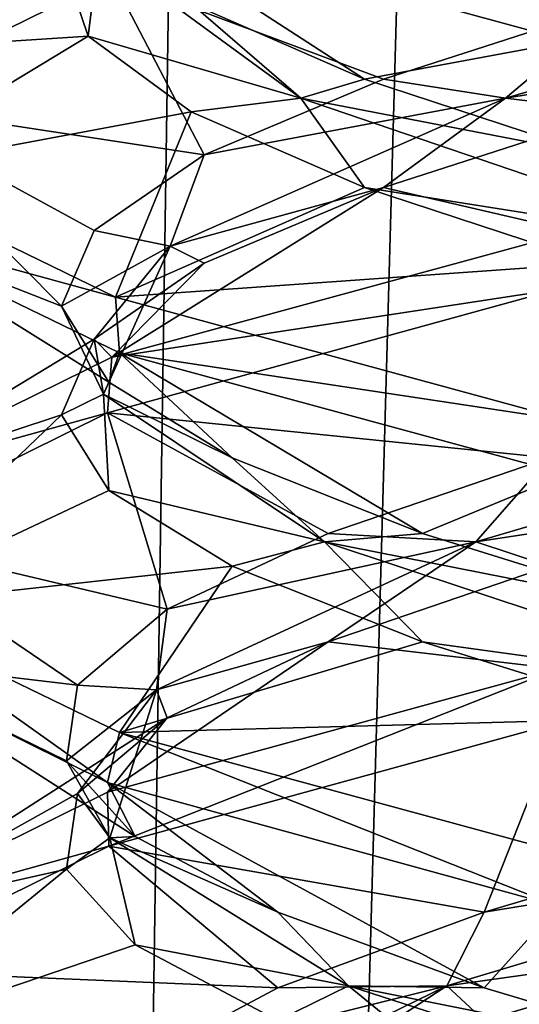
# Model space of a CAD drawing. Header units: millimetres. Extents: x -36.5 to 36.5, y -8.8 to 41.6.
# Tile 150 of 256: x -1.3 to -0.7, y 14.7 to 15.8. Entities that reach past the tile are written whole.
import ezdxf

# ---------------------------------------------------------------- set-up
doc = ezdxf.new("R2010")
doc.units = ezdxf.units.MM
doc.header["$LTSCALE"] = 65.185185
for name, color, linetype in [('166', 7, 'CONTINUOUS'), ('17', 7, 'CONTINUOUS'), ('178', 7, 'CONTINUOUS'), ('179', 7, 'CONTINUOUS'), ('18', 7, 'CONTINUOUS'), ('180', 7, 'CONTINUOUS'), ('19', 7, 'CONTINUOUS'), ('190', 7, 'CONTINUOUS'), ('191', 7, 'CONTINUOUS'), ('192', 7, 'CONTINUOUS'), ('202', 7, 'CONTINUOUS'), ('203', 7, 'CONTINUOUS'), ('204', 7, 'CONTINUOUS'), ('223', 7, 'CONTINUOUS'), ('224', 7, 'CONTINUOUS'), ('225', 7, 'CONTINUOUS'), ('29', 7, 'CONTINUOUS'), ('30', 7, 'CONTINUOUS'), ('31', 7, 'CONTINUOUS'), ('41', 7, 'CONTINUOUS'), ('42', 7, 'CONTINUOUS'), ('43', 7, 'CONTINUOUS'), ('5', 7, 'CONTINUOUS'), ('548', 7, 'CONTINUOUS'), ('553', 7, 'CONTINUOUS'), ('62', 7, 'CONTINUOUS'), ('63', 7, 'CONTINUOUS'), ('64', 7, 'CONTINUOUS')]:
    doc.layers.add(name, color=color, linetype=linetype)

msp = doc.modelspace()

# ---------------------------------------------------------------- linework, layer by layer
at = {"layer": '166', "color": 7, "linetype": 'Continuous'}
for points in [[(-0.644, 15.7788, -12.3547), (-1.1672, 15.9213, -11.9421), (-0.6625, 15.8456, -12.3458), (-0.644, 15.7788, -12.3547)], [(-1.4665, 15.7674, -10.685), (-1.4627, 15.7086, -10.6676), (-1.1813, 15.9114, -10.0756), (-1.4665, 15.7674, -10.685)], [(-1.4627, 15.7086, -10.6676), (-1.1713, 15.8523, -10.063), (-1.1813, 15.9114, -10.0756), (-1.4627, 15.7086, -10.6676)], [(-1.1669, 15.4837, -11.9425), (-1.4602, 15.5641, -11.3431), (-1.4598, 15.6262, -11.3448), (-1.1669, 15.4837, -11.9425)], [(-1.1625, 15.4197, -11.948), (-1.4602, 15.5641, -11.3431), (-1.1669, 15.4837, -11.9425), (-1.1625, 15.4197, -11.948)], [(-1.1713, 15.4148, -10.0629), (-0.6577, 15.493, -9.6519), (-0.6399, 15.5597, -9.6433), (-1.1713, 15.4148, -10.0629)], [(-1.1762, 15.3506, -10.0691), (-0.6577, 15.493, -9.6519), (-1.1713, 15.4148, -10.0629), (-1.1762, 15.3506, -10.0691)], [(-0.6438, 15.3412, -12.3548), (-1.1625, 15.4197, -11.948), (-1.1669, 15.4837, -11.9425), (-0.6438, 15.3412, -12.3548)], [(-1.4627, 15.2711, -10.6676), (-1.1762, 15.3506, -10.0691), (-1.1713, 15.4148, -10.0629), (-1.4627, 15.2711, -10.6676)], [(-0.648, 15.2797, -12.3528), (-1.1625, 15.4197, -11.948), (-0.6438, 15.3412, -12.3548), (-0.648, 15.2797, -12.3528)], [(-1.4629, 15.2084, -10.6685), (-1.1762, 15.3506, -10.0691), (-1.4627, 15.2711, -10.6676), (-1.4629, 15.2084, -10.6685)], [(-1.1763, 14.9244, -11.9308), (-1.4628, 15.0664, -11.3321), (-1.4602, 15.1265, -11.3431), (-1.1763, 14.9244, -11.9308)], [(-1.1625, 14.9822, -11.948), (-1.1763, 14.9244, -11.9308), (-1.4602, 15.1265, -11.3431), (-1.1625, 14.9822, -11.948)], [(-0.6577, 15.0555, -9.6519), (-1.1762, 14.9131, -10.0691), (-1.1745, 14.8512, -10.0669), (-0.6577, 15.0555, -9.6519)], [(-0.6558, 14.9935, -9.651), (-0.6577, 15.0555, -9.6519), (-1.1745, 14.8512, -10.0669), (-0.6558, 14.9935, -9.651)], [(-0.6576, 14.782, -12.3482), (-1.1763, 14.9244, -11.9308), (-1.1625, 14.9822, -11.948), (-0.6576, 14.782, -12.3482)], [(-0.648, 14.8422, -12.3528), (-0.6576, 14.782, -12.3482), (-1.1625, 14.9822, -11.948), (-0.648, 14.8422, -12.3528)], [(-1.1762, 14.9131, -10.0691), (-1.4629, 14.7709, -10.6685), (-1.1745, 14.8512, -10.0669), (-1.1762, 14.9131, -10.0691)], [(-1.1745, 14.8512, -10.0669), (-1.4629, 14.7709, -10.6685), (-1.4634, 14.708, -10.6706), (-1.1745, 14.8512, -10.0669)]]:
    msp.add_3dface(points, dxfattribs=at)
at = {"layer": '17', "color": 7, "linetype": 'Continuous'}
for points in [[(-0.9218, 15.0864, 11.8135), (-0.6577, 15.0555, 12.3481), (-0.667, 15.1737, 12.0327), (-0.9218, 15.0864, 11.8135)], [(-1.1762, 14.9131, 11.9309), (-0.6577, 15.0555, 12.3481), (-0.9218, 15.0864, 11.8135), (-1.1762, 14.9131, 11.9309)], [(-1.1076, 14.9991, 11.5334), (-1.1762, 14.9131, 11.9309), (-0.9218, 15.0864, 11.8135), (-1.1076, 14.9991, 11.5334)], [(-1.4629, 14.7709, 11.3315), (-1.1762, 14.9131, 11.9309), (-1.1076, 14.9991, 11.5334), (-1.4629, 14.7709, 11.3315)], [(-1.2107, 14.9118, 11.2135), (-1.4629, 14.7709, 11.3315), (-1.1076, 14.9991, 11.5334), (-1.2107, 14.9118, 11.2135)], [(-1.2233, 14.8245, 10.8776), (-1.4629, 14.7709, 11.3315), (-1.2107, 14.9118, 11.2135), (-1.2233, 14.8245, 10.8776)], [(-1.4628, 14.6289, 10.6679), (-1.4629, 14.7709, 11.3315), (-1.2233, 14.8245, 10.8776), (-1.4628, 14.6289, 10.6679)], [(-1.1444, 14.7372, 10.5509), (-1.4628, 14.6289, 10.6679), (-1.2233, 14.8245, 10.8776), (-1.1444, 14.7372, 10.5509)], [(-0.98, 14.6499, 10.2577), (-1.4628, 14.6289, 10.6679), (-1.1444, 14.7372, 10.5509), (-0.98, 14.6499, 10.2577)]]:
    msp.add_3dface(points, dxfattribs=at)
at = {"layer": '178', "color": 7, "linetype": 'Continuous'}
for points in [[(-0.9218, 15.0864, -10.1865), (-0.6577, 15.0555, -9.6519), (-0.667, 15.1737, -9.9673), (-0.9218, 15.0864, -10.1865)], [(-1.1762, 14.9131, -10.0691), (-0.6577, 15.0555, -9.6519), (-0.9218, 15.0864, -10.1865), (-1.1762, 14.9131, -10.0691)], [(-1.1076, 14.9991, -10.4666), (-1.1762, 14.9131, -10.0691), (-0.9218, 15.0864, -10.1865), (-1.1076, 14.9991, -10.4666)], [(-1.4629, 14.7709, -10.6685), (-1.1762, 14.9131, -10.0691), (-1.1076, 14.9991, -10.4666), (-1.4629, 14.7709, -10.6685)], [(-1.2107, 14.9118, -10.7865), (-1.4629, 14.7709, -10.6685), (-1.1076, 14.9991, -10.4666), (-1.2107, 14.9118, -10.7865)], [(-1.2233, 14.8245, -11.1224), (-1.4629, 14.7709, -10.6685), (-1.2107, 14.9118, -10.7865), (-1.2233, 14.8245, -11.1224)], [(-1.4628, 14.6289, -11.3321), (-1.4629, 14.7709, -10.6685), (-1.2233, 14.8245, -11.1224), (-1.4628, 14.6289, -11.3321)], [(-1.1444, 14.7372, -11.4491), (-1.4628, 14.6289, -11.3321), (-1.2233, 14.8245, -11.1224), (-1.1444, 14.7372, -11.4491)], [(-0.98, 14.6499, -11.7423), (-1.4628, 14.6289, -11.3321), (-1.1444, 14.7372, -11.4491), (-0.98, 14.6499, -11.7423)]]:
    msp.add_3dface(points, dxfattribs=at)
at = {"layer": '179', "color": 7, "linetype": 'Continuous'}
for points in [[(-0.7521, 15.2017, -10.0736), (-0.3624, 15.261, -9.8253), (-0.1737, 15.3722, -9.8194), (-0.7521, 15.2017, -10.0736)], [(-0.7521, 15.2017, -10.0736), (-0.1737, 15.3722, -9.8194), (-0.667, 15.2987, -9.9673), (-0.7521, 15.2017, -10.0736)], [(-0.9218, 15.2114, -10.1865), (-0.7521, 15.2017, -10.0736), (-0.667, 15.2987, -9.9673), (-0.9218, 15.2114, -10.1865)], [(-0.667, 15.1737, -9.9673), (-0.3624, 15.261, -9.8253), (-0.7521, 15.2017, -10.0736), (-0.667, 15.1737, -9.9673)], [(-1.1076, 15.1241, -10.4666), (-0.7521, 15.2017, -10.0736), (-0.9218, 15.2114, -10.1865), (-1.1076, 15.1241, -10.4666)], [(-1.1197, 15.0312, -10.5873), (-0.9218, 15.0864, -10.1865), (-0.7521, 15.2017, -10.0736), (-1.1197, 15.0312, -10.5873)], [(-1.1197, 15.0312, -10.5873), (-0.7521, 15.2017, -10.0736), (-1.1076, 15.1241, -10.4666), (-1.1197, 15.0312, -10.5873)], [(-0.9218, 15.0864, -10.1865), (-0.667, 15.1737, -9.9673), (-0.7521, 15.2017, -10.0736), (-0.9218, 15.0864, -10.1865)], [(-1.2107, 15.0368, -10.7865), (-1.1197, 15.0312, -10.5873), (-1.1076, 15.1241, -10.4666), (-1.2107, 15.0368, -10.7865)], [(-1.1076, 14.9991, -10.4666), (-0.9218, 15.0864, -10.1865), (-1.1197, 15.0312, -10.5873), (-1.1076, 14.9991, -10.4666)], [(-1.2233, 14.9495, -11.1224), (-1.1197, 15.0312, -10.5873), (-1.2107, 15.0368, -10.7865), (-1.2233, 14.9495, -11.1224)], [(-1.1734, 14.8606, -11.2167), (-1.1197, 15.0312, -10.5873), (-1.2233, 14.9495, -11.1224), (-1.1734, 14.8606, -11.2167)], [(-1.2107, 14.9118, -10.7865), (-1.1076, 14.9991, -10.4666), (-1.1197, 15.0312, -10.5873), (-1.2107, 14.9118, -10.7865)], [(-1.1734, 14.8606, -11.2167), (-1.2107, 14.9118, -10.7865), (-1.1197, 15.0312, -10.5873), (-1.1734, 14.8606, -11.2167)], [(-1.1444, 14.8622, -11.4491), (-1.1734, 14.8606, -11.2167), (-1.2233, 14.9495, -11.1224), (-1.1444, 14.8622, -11.4491)], [(-1.2233, 14.8245, -11.1224), (-1.2107, 14.9118, -10.7865), (-1.1734, 14.8606, -11.2167), (-1.2233, 14.8245, -11.1224)], [(-1.1444, 14.7372, -11.4491), (-1.2233, 14.8245, -11.1224), (-1.1734, 14.8606, -11.2167), (-1.1444, 14.7372, -11.4491)], [(-0.98, 14.7749, -11.7423), (-1.1734, 14.8606, -11.2167), (-1.1444, 14.8622, -11.4491), (-0.98, 14.7749, -11.7423)], [(-0.8984, 14.6901, -11.7854), (-1.1444, 14.7372, -11.4491), (-1.1734, 14.8606, -11.2167), (-0.8984, 14.6901, -11.7854)], [(-0.8984, 14.6901, -11.7854), (-1.1734, 14.8606, -11.2167), (-0.98, 14.7749, -11.7423), (-0.8984, 14.6901, -11.7854)], [(-0.7423, 14.6876, -11.98), (-0.8984, 14.6901, -11.7854), (-0.98, 14.7749, -11.7423), (-0.7423, 14.6876, -11.98)], [(-0.98, 14.6499, -11.7423), (-1.1444, 14.7372, -11.4491), (-0.8984, 14.6901, -11.7854), (-0.98, 14.6499, -11.7423)], [(-0.7423, 14.5626, -11.98), (-0.98, 14.6499, -11.7423), (-0.8984, 14.6901, -11.7854), (-0.7423, 14.5626, -11.98)], [(-0.3715, 14.5195, -12.134), (-0.7423, 14.5626, -11.98), (-0.8984, 14.6901, -11.7854), (-0.3715, 14.5195, -12.134)], [(-0.3715, 14.5195, -12.134), (-0.8984, 14.6901, -11.7854), (-0.4491, 14.6003, -12.1444), (-0.3715, 14.5195, -12.134)], [(-0.4491, 14.6003, -12.1444), (-0.8984, 14.6901, -11.7854), (-0.7423, 14.6876, -11.98), (-0.4491, 14.6003, -12.1444)]]:
    msp.add_3dface(points, dxfattribs=at)
at = {"layer": '18', "color": 7, "linetype": 'Continuous'}
for points in [[(-0.7521, 15.2017, 11.9264), (-0.3624, 15.261, 12.1747), (-0.1737, 15.3722, 12.1806), (-0.7521, 15.2017, 11.9264)], [(-0.7521, 15.2017, 11.9264), (-0.1737, 15.3722, 12.1806), (-0.667, 15.2987, 12.0327), (-0.7521, 15.2017, 11.9264)], [(-0.9218, 15.2114, 11.8135), (-0.7521, 15.2017, 11.9264), (-0.667, 15.2987, 12.0327), (-0.9218, 15.2114, 11.8135)], [(-0.667, 15.1737, 12.0327), (-0.3624, 15.261, 12.1747), (-0.7521, 15.2017, 11.9264), (-0.667, 15.1737, 12.0327)], [(-1.1076, 15.1241, 11.5334), (-0.7521, 15.2017, 11.9264), (-0.9218, 15.2114, 11.8135), (-1.1076, 15.1241, 11.5334)], [(-1.1197, 15.0312, 11.4127), (-0.9218, 15.0864, 11.8135), (-0.7521, 15.2017, 11.9264), (-1.1197, 15.0312, 11.4127)], [(-1.1197, 15.0312, 11.4127), (-0.7521, 15.2017, 11.9264), (-1.1076, 15.1241, 11.5334), (-1.1197, 15.0312, 11.4127)], [(-0.9218, 15.0864, 11.8135), (-0.667, 15.1737, 12.0327), (-0.7521, 15.2017, 11.9264), (-0.9218, 15.0864, 11.8135)], [(-1.2107, 15.0368, 11.2135), (-1.1197, 15.0312, 11.4127), (-1.1076, 15.1241, 11.5334), (-1.2107, 15.0368, 11.2135)], [(-1.1076, 14.9991, 11.5334), (-0.9218, 15.0864, 11.8135), (-1.1197, 15.0312, 11.4127), (-1.1076, 14.9991, 11.5334)], [(-1.2233, 14.9495, 10.8776), (-1.1197, 15.0312, 11.4127), (-1.2107, 15.0368, 11.2135), (-1.2233, 14.9495, 10.8776)], [(-1.1734, 14.8606, 10.7833), (-1.1197, 15.0312, 11.4127), (-1.2233, 14.9495, 10.8776), (-1.1734, 14.8606, 10.7833)], [(-1.2107, 14.9118, 11.2135), (-1.1076, 14.9991, 11.5334), (-1.1197, 15.0312, 11.4127), (-1.2107, 14.9118, 11.2135)], [(-1.1734, 14.8606, 10.7833), (-1.2107, 14.9118, 11.2135), (-1.1197, 15.0312, 11.4127), (-1.1734, 14.8606, 10.7833)], [(-1.1444, 14.8622, 10.5509), (-1.1734, 14.8606, 10.7833), (-1.2233, 14.9495, 10.8776), (-1.1444, 14.8622, 10.5509)], [(-1.2233, 14.8245, 10.8776), (-1.2107, 14.9118, 11.2135), (-1.1734, 14.8606, 10.7833), (-1.2233, 14.8245, 10.8776)], [(-1.1444, 14.7372, 10.5509), (-1.2233, 14.8245, 10.8776), (-1.1734, 14.8606, 10.7833), (-1.1444, 14.7372, 10.5509)], [(-0.98, 14.7749, 10.2577), (-1.1734, 14.8606, 10.7833), (-1.1444, 14.8622, 10.5509), (-0.98, 14.7749, 10.2577)], [(-0.8984, 14.6901, 10.2146), (-1.1444, 14.7372, 10.5509), (-1.1734, 14.8606, 10.7833), (-0.8984, 14.6901, 10.2146)], [(-0.8984, 14.6901, 10.2146), (-1.1734, 14.8606, 10.7833), (-0.98, 14.7749, 10.2577), (-0.8984, 14.6901, 10.2146)], [(-0.7423, 14.6876, 10.02), (-0.8984, 14.6901, 10.2146), (-0.98, 14.7749, 10.2577), (-0.7423, 14.6876, 10.02)], [(-0.98, 14.6499, 10.2577), (-1.1444, 14.7372, 10.5509), (-0.8984, 14.6901, 10.2146), (-0.98, 14.6499, 10.2577)], [(-0.7423, 14.5626, 10.02), (-0.98, 14.6499, 10.2577), (-0.8984, 14.6901, 10.2146), (-0.7423, 14.5626, 10.02)], [(-0.3715, 14.5195, 9.866), (-0.7423, 14.5626, 10.02), (-0.8984, 14.6901, 10.2146), (-0.3715, 14.5195, 9.866)], [(-0.3715, 14.5195, 9.866), (-0.8984, 14.6901, 10.2146), (-0.4491, 14.6003, 9.8556), (-0.3715, 14.5195, 9.866)], [(-0.4491, 14.6003, 9.8556), (-0.8984, 14.6901, 10.2146), (-0.7423, 14.6876, 10.02), (-0.4491, 14.6003, 9.8556)]]:
    msp.add_3dface(points, dxfattribs=at)
at = {"layer": '180', "color": 7, "linetype": 'Continuous'}
for points in [[(-0.6577, 15.493, -9.6519), (-1.1762, 15.3506, -10.0691), (-0.667, 15.2987, -9.9673), (-0.6577, 15.493, -9.6519)], [(-1.1762, 15.3506, -10.0691), (-1.4629, 15.2084, -10.6685), (-1.1076, 15.1241, -10.4666), (-1.1762, 15.3506, -10.0691)], [(-1.1762, 15.3506, -10.0691), (-1.1076, 15.1241, -10.4666), (-0.9218, 15.2114, -10.1865), (-1.1762, 15.3506, -10.0691)], [(-1.1762, 15.3506, -10.0691), (-0.9218, 15.2114, -10.1865), (-0.667, 15.2987, -9.9673), (-1.1762, 15.3506, -10.0691)], [(-1.4629, 15.2084, -10.6685), (-1.4628, 15.0664, -11.3321), (-1.2107, 15.0368, -10.7865), (-1.4629, 15.2084, -10.6685)], [(-1.4629, 15.2084, -10.6685), (-1.2107, 15.0368, -10.7865), (-1.1076, 15.1241, -10.4666), (-1.4629, 15.2084, -10.6685)], [(-1.4628, 15.0664, -11.3321), (-1.1763, 14.9244, -11.9308), (-1.1444, 14.8622, -11.4491), (-1.4628, 15.0664, -11.3321)], [(-1.4628, 15.0664, -11.3321), (-1.1444, 14.8622, -11.4491), (-1.2233, 14.9495, -11.1224), (-1.4628, 15.0664, -11.3321)], [(-1.4628, 15.0664, -11.3321), (-1.2233, 14.9495, -11.1224), (-1.2107, 15.0368, -10.7865), (-1.4628, 15.0664, -11.3321)], [(-1.1763, 14.9244, -11.9308), (-0.6576, 14.782, -12.3482), (-0.7423, 14.6876, -11.98), (-1.1763, 14.9244, -11.9308)], [(-1.1763, 14.9244, -11.9308), (-0.7423, 14.6876, -11.98), (-0.98, 14.7749, -11.7423), (-1.1763, 14.9244, -11.9308)], [(-1.1763, 14.9244, -11.9308), (-0.98, 14.7749, -11.7423), (-1.1444, 14.8622, -11.4491), (-1.1763, 14.9244, -11.9308)], [(-0.6576, 14.782, -12.3482), (-0.4491, 14.6003, -12.1444), (-0.7423, 14.6876, -11.98), (-0.6576, 14.782, -12.3482)]]:
    msp.add_3dface(points, dxfattribs=at)
at = {"layer": '19', "color": 7, "linetype": 'Continuous'}
for points in [[(-0.6577, 15.493, 12.3481), (-1.1762, 15.3506, 11.9309), (-0.667, 15.2987, 12.0327), (-0.6577, 15.493, 12.3481)], [(-1.1762, 15.3506, 11.9309), (-1.4629, 15.2084, 11.3315), (-1.1076, 15.1241, 11.5334), (-1.1762, 15.3506, 11.9309)], [(-1.1762, 15.3506, 11.9309), (-1.1076, 15.1241, 11.5334), (-0.9218, 15.2114, 11.8135), (-1.1762, 15.3506, 11.9309)], [(-1.1762, 15.3506, 11.9309), (-0.9218, 15.2114, 11.8135), (-0.667, 15.2987, 12.0327), (-1.1762, 15.3506, 11.9309)], [(-1.4629, 15.2084, 11.3315), (-1.4628, 15.0664, 10.6679), (-1.2107, 15.0368, 11.2135), (-1.4629, 15.2084, 11.3315)], [(-1.4629, 15.2084, 11.3315), (-1.2107, 15.0368, 11.2135), (-1.1076, 15.1241, 11.5334), (-1.4629, 15.2084, 11.3315)], [(-1.4628, 15.0664, 10.6679), (-1.1763, 14.9244, 10.0692), (-1.1444, 14.8622, 10.5509), (-1.4628, 15.0664, 10.6679)], [(-1.4628, 15.0664, 10.6679), (-1.1444, 14.8622, 10.5509), (-1.2233, 14.9495, 10.8776), (-1.4628, 15.0664, 10.6679)], [(-1.4628, 15.0664, 10.6679), (-1.2233, 14.9495, 10.8776), (-1.2107, 15.0368, 11.2135), (-1.4628, 15.0664, 10.6679)], [(-1.1763, 14.9244, 10.0692), (-0.6576, 14.782, 9.6518), (-0.7423, 14.6876, 10.02), (-1.1763, 14.9244, 10.0692)], [(-1.1763, 14.9244, 10.0692), (-0.7423, 14.6876, 10.02), (-0.98, 14.7749, 10.2577), (-1.1763, 14.9244, 10.0692)], [(-1.1763, 14.9244, 10.0692), (-0.98, 14.7749, 10.2577), (-1.1444, 14.8622, 10.5509), (-1.1763, 14.9244, 10.0692)], [(-0.6576, 14.782, 9.6518), (-0.4491, 14.6003, 9.8556), (-0.7423, 14.6876, 10.02), (-0.6576, 14.782, 9.6518)]]:
    msp.add_3dface(points, dxfattribs=at)
at = {"layer": '190', "color": 7, "linetype": 'Continuous'}
for points in [[(-0.8584, 15.6102, -10.1199), (-0.6399, 15.5597, -9.6433), (-0.5879, 15.6975, -9.9203), (-0.8584, 15.6102, -10.1199)], [(-1.1713, 15.4148, -10.0629), (-0.6399, 15.5597, -9.6433), (-0.8584, 15.6102, -10.1199), (-1.1713, 15.4148, -10.0629)], [(-1.0647, 15.5229, -10.3853), (-1.1713, 15.4148, -10.0629), (-0.8584, 15.6102, -10.1199), (-1.0647, 15.5229, -10.3853)], [(-1.1914, 15.4356, -10.6966), (-1.1713, 15.4148, -10.0629), (-1.0647, 15.5229, -10.3853), (-1.1914, 15.4356, -10.6966)], [(-1.4627, 15.2711, -10.6676), (-1.1713, 15.4148, -10.0629), (-1.1914, 15.4356, -10.6966), (-1.4627, 15.2711, -10.6676)], [(-1.229, 15.3483, -11.0306), (-1.4627, 15.2711, -10.6676), (-1.1914, 15.4356, -10.6966), (-1.229, 15.3483, -11.0306)], [(-1.4602, 15.1265, -11.3431), (-1.4627, 15.2711, -10.6676), (-1.229, 15.3483, -11.0306), (-1.4602, 15.1265, -11.3431)], [(-1.1747, 15.261, -11.3624), (-1.4602, 15.1265, -11.3431), (-1.229, 15.3483, -11.0306), (-1.1747, 15.261, -11.3624)], [(-1.0327, 15.1737, -11.667), (-1.4602, 15.1265, -11.3431), (-1.1747, 15.261, -11.3624), (-1.0327, 15.1737, -11.667)], [(-1.1625, 14.9822, -11.948), (-1.4602, 15.1265, -11.3431), (-1.0327, 15.1737, -11.667), (-1.1625, 14.9822, -11.948)], [(-0.8135, 15.0864, -11.9218), (-1.1625, 14.9822, -11.948), (-1.0327, 15.1737, -11.667), (-0.8135, 15.0864, -11.9218)], [(-0.5334, 14.9991, -12.1076), (-1.1625, 14.9822, -11.948), (-0.8135, 15.0864, -11.9218), (-0.5334, 14.9991, -12.1076)], [(-0.648, 14.8422, -12.3528), (-1.1625, 14.9822, -11.948), (-0.5334, 14.9991, -12.1076), (-0.648, 14.8422, -12.3528)]]:
    msp.add_3dface(points, dxfattribs=at)
at = {"layer": '191', "color": 7, "linetype": 'Continuous'}
for points in [[(-0.7177, 15.7133, -10.0467), (-0.2736, 15.7848, -9.8015), (-0.1305, 15.8839, -9.8139), (-0.7177, 15.7133, -10.0467)], [(-0.7177, 15.7133, -10.0467), (-0.1305, 15.8839, -9.8139), (-0.5879, 15.8225, -9.9203), (-0.7177, 15.7133, -10.0467)], [(-0.8584, 15.7352, -10.1199), (-0.7177, 15.7133, -10.0467), (-0.5879, 15.8225, -9.9203), (-0.8584, 15.7352, -10.1199)], [(-0.5879, 15.6975, -9.9203), (-0.2736, 15.7848, -9.8015), (-0.7177, 15.7133, -10.0467), (-0.5879, 15.6975, -9.9203)], [(-1.0647, 15.6479, -10.3853), (-0.7177, 15.7133, -10.0467), (-0.8584, 15.7352, -10.1199), (-1.0647, 15.6479, -10.3853)], [(-1.1038, 15.5428, -10.5467), (-0.8584, 15.6102, -10.1199), (-0.7177, 15.7133, -10.0467), (-1.1038, 15.5428, -10.5467)], [(-1.1038, 15.5428, -10.5467), (-0.7177, 15.7133, -10.0467), (-1.0647, 15.6479, -10.3853), (-1.1038, 15.5428, -10.5467)], [(-0.8584, 15.6102, -10.1199), (-0.5879, 15.6975, -9.9203), (-0.7177, 15.7133, -10.0467), (-0.8584, 15.6102, -10.1199)], [(-1.1914, 15.5606, -10.6966), (-1.1038, 15.5428, -10.5467), (-1.0647, 15.6479, -10.3853), (-1.1914, 15.5606, -10.6966)], [(-1.0647, 15.5229, -10.3853), (-0.8584, 15.6102, -10.1199), (-1.1038, 15.5428, -10.5467), (-1.0647, 15.5229, -10.3853)], [(-1.229, 15.4733, -11.0306), (-1.1038, 15.5428, -10.5467), (-1.1914, 15.5606, -10.6966), (-1.229, 15.4733, -11.0306)], [(-1.1806, 15.3722, -11.1737), (-1.1038, 15.5428, -10.5467), (-1.229, 15.4733, -11.0306), (-1.1806, 15.3722, -11.1737)], [(-1.1914, 15.4356, -10.6966), (-1.0647, 15.5229, -10.3853), (-1.1038, 15.5428, -10.5467), (-1.1914, 15.4356, -10.6966)], [(-1.1806, 15.3722, -11.1737), (-1.1914, 15.4356, -10.6966), (-1.1038, 15.5428, -10.5467), (-1.1806, 15.3722, -11.1737)], [(-1.1747, 15.386, -11.3624), (-1.1806, 15.3722, -11.1737), (-1.229, 15.4733, -11.0306), (-1.1747, 15.386, -11.3624)], [(-1.229, 15.3483, -11.0306), (-1.1914, 15.4356, -10.6966), (-1.1806, 15.3722, -11.1737), (-1.229, 15.3483, -11.0306)], [(-1.0327, 15.2987, -11.667), (-1.1806, 15.3722, -11.1737), (-1.1747, 15.386, -11.3624), (-1.0327, 15.2987, -11.667)], [(-1.1747, 15.261, -11.3624), (-1.229, 15.3483, -11.0306), (-1.1806, 15.3722, -11.1737), (-1.1747, 15.261, -11.3624)], [(-0.9264, 15.2017, -11.7521), (-1.1747, 15.261, -11.3624), (-1.1806, 15.3722, -11.1737), (-0.9264, 15.2017, -11.7521)], [(-0.9264, 15.2017, -11.7521), (-1.1806, 15.3722, -11.1737), (-1.0327, 15.2987, -11.667), (-0.9264, 15.2017, -11.7521)], [(-0.8135, 15.2114, -11.9218), (-0.9264, 15.2017, -11.7521), (-1.0327, 15.2987, -11.667), (-0.8135, 15.2114, -11.9218)], [(-1.0327, 15.1737, -11.667), (-1.1747, 15.261, -11.3624), (-0.9264, 15.2017, -11.7521), (-1.0327, 15.1737, -11.667)], [(-0.5334, 15.1241, -12.1076), (-0.9264, 15.2017, -11.7521), (-0.8135, 15.2114, -11.9218), (-0.5334, 15.1241, -12.1076)], [(-0.8135, 15.0864, -11.9218), (-1.0327, 15.1737, -11.667), (-0.9264, 15.2017, -11.7521), (-0.8135, 15.0864, -11.9218)], [(-0.4127, 15.0312, -12.1197), (-0.8135, 15.0864, -11.9218), (-0.9264, 15.2017, -11.7521), (-0.4127, 15.0312, -12.1197)], [(-0.4127, 15.0312, -12.1197), (-0.9264, 15.2017, -11.7521), (-0.5334, 15.1241, -12.1076), (-0.4127, 15.0312, -12.1197)], [(-0.5334, 14.9991, -12.1076), (-0.8135, 15.0864, -11.9218), (-0.4127, 15.0312, -12.1197), (-0.5334, 14.9991, -12.1076)]]:
    msp.add_3dface(points, dxfattribs=at)
at = {"layer": '192', "color": 7, "linetype": 'Continuous'}
for points in [[(-1.1713, 15.8523, -10.063), (-1.4627, 15.7086, -10.6676), (-1.0647, 15.6479, -10.3853), (-1.1713, 15.8523, -10.063)], [(-1.1713, 15.8523, -10.063), (-1.0647, 15.6479, -10.3853), (-0.8584, 15.7352, -10.1199), (-1.1713, 15.8523, -10.063)], [(-1.1713, 15.8523, -10.063), (-0.8584, 15.7352, -10.1199), (-0.5879, 15.8225, -9.9203), (-1.1713, 15.8523, -10.063)], [(-1.4627, 15.7086, -10.6676), (-1.4602, 15.5641, -11.3431), (-1.229, 15.4733, -11.0306), (-1.4627, 15.7086, -10.6676)], [(-1.4627, 15.7086, -10.6676), (-1.229, 15.4733, -11.0306), (-1.1914, 15.5606, -10.6966), (-1.4627, 15.7086, -10.6676)], [(-1.4627, 15.7086, -10.6676), (-1.1914, 15.5606, -10.6966), (-1.0647, 15.6479, -10.3853), (-1.4627, 15.7086, -10.6676)], [(-1.4602, 15.5641, -11.3431), (-1.1625, 15.4197, -11.948), (-1.1747, 15.386, -11.3624), (-1.4602, 15.5641, -11.3431)], [(-1.4602, 15.5641, -11.3431), (-1.1747, 15.386, -11.3624), (-1.229, 15.4733, -11.0306), (-1.4602, 15.5641, -11.3431)], [(-1.1625, 15.4197, -11.948), (-1.0327, 15.2987, -11.667), (-1.1747, 15.386, -11.3624), (-1.1625, 15.4197, -11.948)], [(-1.1625, 15.4197, -11.948), (-0.648, 15.2797, -12.3528), (-0.8135, 15.2114, -11.9218), (-1.1625, 15.4197, -11.948)], [(-1.1625, 15.4197, -11.948), (-0.8135, 15.2114, -11.9218), (-1.0327, 15.2987, -11.667), (-1.1625, 15.4197, -11.948)], [(-0.648, 15.2797, -12.3528), (-0.5334, 15.1241, -12.1076), (-0.8135, 15.2114, -11.9218), (-0.648, 15.2797, -12.3528)]]:
    msp.add_3dface(points, dxfattribs=at)
at = {"layer": '202', "color": 7, "linetype": 'Continuous'}
for points in [[(-1.4665, 15.7674, -10.685), (-1.1813, 15.9114, -10.0756), (-1.1654, 15.9594, -10.6085), (-1.4665, 15.7674, -10.685)], [(-1.2278, 15.8721, -10.9387), (-1.4665, 15.7674, -10.685), (-1.1654, 15.9594, -10.6085), (-1.2278, 15.8721, -10.9387)], [(-1.1985, 15.7848, -11.2736), (-1.4665, 15.7674, -10.685), (-1.2278, 15.8721, -10.9387), (-1.1985, 15.7848, -11.2736)], [(-1.4598, 15.6262, -11.3448), (-1.4665, 15.7674, -10.685), (-1.1985, 15.7848, -11.2736), (-1.4598, 15.6262, -11.3448)], [(-1.0797, 15.6975, -11.5879), (-1.4598, 15.6262, -11.3448), (-1.1985, 15.7848, -11.2736), (-1.0797, 15.6975, -11.5879)], [(-1.1669, 15.4837, -11.9425), (-1.4598, 15.6262, -11.3448), (-1.0797, 15.6975, -11.5879), (-1.1669, 15.4837, -11.9425)], [(-0.8801, 15.6102, -11.8584), (-1.1669, 15.4837, -11.9425), (-1.0797, 15.6975, -11.5879), (-0.8801, 15.6102, -11.8584)], [(-0.6147, 15.5229, -12.0647), (-1.1669, 15.4837, -11.9425), (-0.8801, 15.6102, -11.8584), (-0.6147, 15.5229, -12.0647)], [(-0.6438, 15.3412, -12.3548), (-1.1669, 15.4837, -11.9425), (-0.6147, 15.5229, -12.0647), (-0.6438, 15.3412, -12.3548)]]:
    msp.add_3dface(points, dxfattribs=at)
at = {"layer": '203', "color": 7, "linetype": 'Continuous'}
for points in [[(-1.1985, 15.7848, -11.2736), (-1.2278, 15.8721, -10.9387), (-1.1861, 15.8839, -11.1305), (-1.1985, 15.7848, -11.2736)], [(-0.9533, 15.7133, -11.7177), (-1.1985, 15.7848, -11.2736), (-1.1861, 15.8839, -11.1305), (-0.9533, 15.7133, -11.7177)], [(-0.9533, 15.7133, -11.7177), (-1.1861, 15.8839, -11.1305), (-1.0797, 15.8225, -11.5879), (-0.9533, 15.7133, -11.7177)], [(-0.8801, 15.7352, -11.8584), (-0.9533, 15.7133, -11.7177), (-1.0797, 15.8225, -11.5879), (-0.8801, 15.7352, -11.8584)], [(-1.0797, 15.6975, -11.5879), (-1.1985, 15.7848, -11.2736), (-0.9533, 15.7133, -11.7177), (-1.0797, 15.6975, -11.5879)], [(-0.6147, 15.6479, -12.0647), (-0.9533, 15.7133, -11.7177), (-0.8801, 15.7352, -11.8584), (-0.6147, 15.6479, -12.0647)], [(-0.8801, 15.6102, -11.8584), (-1.0797, 15.6975, -11.5879), (-0.9533, 15.7133, -11.7177), (-0.8801, 15.6102, -11.8584)], [(-0.4533, 15.5428, -12.1038), (-0.8801, 15.6102, -11.8584), (-0.9533, 15.7133, -11.7177), (-0.4533, 15.5428, -12.1038)], [(-0.4533, 15.5428, -12.1038), (-0.9533, 15.7133, -11.7177), (-0.6147, 15.6479, -12.0647), (-0.4533, 15.5428, -12.1038)], [(-0.6147, 15.5229, -12.0647), (-0.8801, 15.6102, -11.8584), (-0.4533, 15.5428, -12.1038), (-0.6147, 15.5229, -12.0647)]]:
    msp.add_3dface(points, dxfattribs=at)
at = {"layer": '204', "color": 7, "linetype": 'Continuous'}
for points in [[(-1.1672, 15.9213, -11.9421), (-0.644, 15.7788, -12.3547), (-0.8801, 15.7352, -11.8584), (-1.1672, 15.9213, -11.9421)], [(-1.1672, 15.9213, -11.9421), (-0.8801, 15.7352, -11.8584), (-1.0797, 15.8225, -11.5879), (-1.1672, 15.9213, -11.9421)], [(-0.644, 15.7788, -12.3547), (-0.6147, 15.6479, -12.0647), (-0.8801, 15.7352, -11.8584), (-0.644, 15.7788, -12.3547)]]:
    msp.add_3dface(points, dxfattribs=at)
at = {"layer": '223', "color": 7, "linetype": 'Continuous'}
msp.add_3dface([(-0.7423, 14.6499, -10.02), (-0.6558, 14.556, -9.651), (-0.4491, 14.7372, -9.8556), (-0.7423, 14.6499, -10.02)], dxfattribs=at)
at = {"layer": '224', "color": 7, "linetype": 'Continuous'}
for points in [[(-0.7854, 14.6901, -10.1016), (-0.4491, 14.7372, -9.8556), (-0.2167, 14.8606, -9.8266), (-0.7854, 14.6901, -10.1016)], [(-0.7854, 14.6901, -10.1016), (-0.2167, 14.8606, -9.8266), (-0.7423, 14.7749, -10.02), (-0.7854, 14.6901, -10.1016)], [(-0.7423, 14.7749, -10.02), (-0.2167, 14.8606, -9.8266), (-0.4491, 14.8622, -9.8556), (-0.7423, 14.7749, -10.02)], [(-0.98, 14.6876, -10.2577), (-0.7854, 14.6901, -10.1016), (-0.7423, 14.7749, -10.02), (-0.98, 14.6876, -10.2577)], [(-0.7423, 14.6499, -10.02), (-0.4491, 14.7372, -9.8556), (-0.7854, 14.6901, -10.1016), (-0.7423, 14.6499, -10.02)], [(-1.134, 14.5195, -10.6285), (-0.7854, 14.6901, -10.1016), (-1.1444, 14.6003, -10.5509), (-1.134, 14.5195, -10.6285)], [(-1.1444, 14.6003, -10.5509), (-0.7854, 14.6901, -10.1016), (-0.98, 14.6876, -10.2577), (-1.1444, 14.6003, -10.5509)], [(-1.134, 14.5195, -10.6285), (-0.98, 14.5626, -10.2577), (-0.7854, 14.6901, -10.1016), (-1.134, 14.5195, -10.6285)], [(-0.98, 14.5626, -10.2577), (-0.7423, 14.6499, -10.02), (-0.7854, 14.6901, -10.1016), (-0.98, 14.5626, -10.2577)]]:
    msp.add_3dface(points, dxfattribs=at)
at = {"layer": '225', "color": 7, "linetype": 'Continuous'}
for points in [[(-0.6558, 14.9935, -9.651), (-1.1745, 14.8512, -10.0669), (-0.7423, 14.7749, -10.02), (-0.6558, 14.9935, -9.651)], [(-0.6558, 14.9935, -9.651), (-0.7423, 14.7749, -10.02), (-0.4491, 14.8622, -9.8556), (-0.6558, 14.9935, -9.651)], [(-1.1745, 14.8512, -10.0669), (-1.4634, 14.708, -10.6706), (-0.98, 14.6876, -10.2577), (-1.1745, 14.8512, -10.0669)], [(-1.1745, 14.8512, -10.0669), (-0.98, 14.6876, -10.2577), (-0.7423, 14.7749, -10.02), (-1.1745, 14.8512, -10.0669)], [(-1.4634, 14.708, -10.6706), (-1.4624, 14.5661, -11.3337), (-1.2233, 14.513, -10.8776), (-1.4634, 14.708, -10.6706)], [(-1.4634, 14.708, -10.6706), (-1.2233, 14.513, -10.8776), (-1.1444, 14.6003, -10.5509), (-1.4634, 14.708, -10.6706)], [(-1.4634, 14.708, -10.6706), (-1.1444, 14.6003, -10.5509), (-0.98, 14.6876, -10.2577), (-1.4634, 14.708, -10.6706)]]:
    msp.add_3dface(points, dxfattribs=at)
at = {"layer": '29', "color": 7, "linetype": 'Continuous'}
for points in [[(-0.8584, 15.6102, 11.8801), (-0.6399, 15.5597, 12.3567), (-0.5879, 15.6975, 12.0797), (-0.8584, 15.6102, 11.8801)], [(-1.1713, 15.4148, 11.9371), (-0.6399, 15.5597, 12.3567), (-0.8584, 15.6102, 11.8801), (-1.1713, 15.4148, 11.9371)], [(-1.0647, 15.5229, 11.6147), (-1.1713, 15.4148, 11.9371), (-0.8584, 15.6102, 11.8801), (-1.0647, 15.5229, 11.6147)], [(-1.1914, 15.4356, 11.3034), (-1.1713, 15.4148, 11.9371), (-1.0647, 15.5229, 11.6147), (-1.1914, 15.4356, 11.3034)], [(-1.4627, 15.2711, 11.3324), (-1.1713, 15.4148, 11.9371), (-1.1914, 15.4356, 11.3034), (-1.4627, 15.2711, 11.3324)], [(-1.229, 15.3483, 10.9694), (-1.4627, 15.2711, 11.3324), (-1.1914, 15.4356, 11.3034), (-1.229, 15.3483, 10.9694)], [(-1.4602, 15.1265, 10.6569), (-1.4627, 15.2711, 11.3324), (-1.229, 15.3483, 10.9694), (-1.4602, 15.1265, 10.6569)], [(-1.1747, 15.261, 10.6376), (-1.4602, 15.1265, 10.6569), (-1.229, 15.3483, 10.9694), (-1.1747, 15.261, 10.6376)], [(-1.0327, 15.1737, 10.333), (-1.4602, 15.1265, 10.6569), (-1.1747, 15.261, 10.6376), (-1.0327, 15.1737, 10.333)], [(-1.1625, 14.9822, 10.052), (-1.4602, 15.1265, 10.6569), (-1.0327, 15.1737, 10.333), (-1.1625, 14.9822, 10.052)], [(-0.8135, 15.0864, 10.0782), (-1.1625, 14.9822, 10.052), (-1.0327, 15.1737, 10.333), (-0.8135, 15.0864, 10.0782)], [(-0.5334, 14.9991, 9.8924), (-1.1625, 14.9822, 10.052), (-0.8135, 15.0864, 10.0782), (-0.5334, 14.9991, 9.8924)], [(-0.648, 14.8422, 9.6472), (-1.1625, 14.9822, 10.052), (-0.5334, 14.9991, 9.8924), (-0.648, 14.8422, 9.6472)]]:
    msp.add_3dface(points, dxfattribs=at)
at = {"layer": '30', "color": 7, "linetype": 'Continuous'}
for points in [[(-0.7177, 15.7133, 11.9533), (-0.2736, 15.7848, 12.1985), (-0.1305, 15.8839, 12.1861), (-0.7177, 15.7133, 11.9533)], [(-0.7177, 15.7133, 11.9533), (-0.1305, 15.8839, 12.1861), (-0.5879, 15.8225, 12.0797), (-0.7177, 15.7133, 11.9533)], [(-0.8584, 15.7352, 11.8801), (-0.7177, 15.7133, 11.9533), (-0.5879, 15.8225, 12.0797), (-0.8584, 15.7352, 11.8801)], [(-0.5879, 15.6975, 12.0797), (-0.2736, 15.7848, 12.1985), (-0.7177, 15.7133, 11.9533), (-0.5879, 15.6975, 12.0797)], [(-1.0647, 15.6479, 11.6147), (-0.7177, 15.7133, 11.9533), (-0.8584, 15.7352, 11.8801), (-1.0647, 15.6479, 11.6147)], [(-1.1038, 15.5428, 11.4533), (-0.8584, 15.6102, 11.8801), (-0.7177, 15.7133, 11.9533), (-1.1038, 15.5428, 11.4533)], [(-1.1038, 15.5428, 11.4533), (-0.7177, 15.7133, 11.9533), (-1.0647, 15.6479, 11.6147), (-1.1038, 15.5428, 11.4533)], [(-0.8584, 15.6102, 11.8801), (-0.5879, 15.6975, 12.0797), (-0.7177, 15.7133, 11.9533), (-0.8584, 15.6102, 11.8801)], [(-1.1914, 15.5606, 11.3034), (-1.1038, 15.5428, 11.4533), (-1.0647, 15.6479, 11.6147), (-1.1914, 15.5606, 11.3034)], [(-1.0647, 15.5229, 11.6147), (-0.8584, 15.6102, 11.8801), (-1.1038, 15.5428, 11.4533), (-1.0647, 15.5229, 11.6147)], [(-1.229, 15.4733, 10.9694), (-1.1038, 15.5428, 11.4533), (-1.1914, 15.5606, 11.3034), (-1.229, 15.4733, 10.9694)], [(-1.1806, 15.3722, 10.8263), (-1.1038, 15.5428, 11.4533), (-1.229, 15.4733, 10.9694), (-1.1806, 15.3722, 10.8263)], [(-1.1914, 15.4356, 11.3034), (-1.0647, 15.5229, 11.6147), (-1.1038, 15.5428, 11.4533), (-1.1914, 15.4356, 11.3034)], [(-1.1806, 15.3722, 10.8263), (-1.1914, 15.4356, 11.3034), (-1.1038, 15.5428, 11.4533), (-1.1806, 15.3722, 10.8263)], [(-1.1747, 15.386, 10.6376), (-1.1806, 15.3722, 10.8263), (-1.229, 15.4733, 10.9694), (-1.1747, 15.386, 10.6376)], [(-1.229, 15.3483, 10.9694), (-1.1914, 15.4356, 11.3034), (-1.1806, 15.3722, 10.8263), (-1.229, 15.3483, 10.9694)], [(-1.0327, 15.2987, 10.333), (-1.1806, 15.3722, 10.8263), (-1.1747, 15.386, 10.6376), (-1.0327, 15.2987, 10.333)], [(-1.1747, 15.261, 10.6376), (-1.229, 15.3483, 10.9694), (-1.1806, 15.3722, 10.8263), (-1.1747, 15.261, 10.6376)], [(-0.9264, 15.2017, 10.2479), (-1.1747, 15.261, 10.6376), (-1.1806, 15.3722, 10.8263), (-0.9264, 15.2017, 10.2479)], [(-0.9264, 15.2017, 10.2479), (-1.1806, 15.3722, 10.8263), (-1.0327, 15.2987, 10.333), (-0.9264, 15.2017, 10.2479)], [(-0.8135, 15.2114, 10.0782), (-0.9264, 15.2017, 10.2479), (-1.0327, 15.2987, 10.333), (-0.8135, 15.2114, 10.0782)], [(-1.0327, 15.1737, 10.333), (-1.1747, 15.261, 10.6376), (-0.9264, 15.2017, 10.2479), (-1.0327, 15.1737, 10.333)], [(-0.5334, 15.1241, 9.8924), (-0.9264, 15.2017, 10.2479), (-0.8135, 15.2114, 10.0782), (-0.5334, 15.1241, 9.8924)], [(-0.8135, 15.0864, 10.0782), (-1.0327, 15.1737, 10.333), (-0.9264, 15.2017, 10.2479), (-0.8135, 15.0864, 10.0782)], [(-0.4127, 15.0312, 9.8803), (-0.8135, 15.0864, 10.0782), (-0.9264, 15.2017, 10.2479), (-0.4127, 15.0312, 9.8803)], [(-0.4127, 15.0312, 9.8803), (-0.9264, 15.2017, 10.2479), (-0.5334, 15.1241, 9.8924), (-0.4127, 15.0312, 9.8803)], [(-0.5334, 14.9991, 9.8924), (-0.8135, 15.0864, 10.0782), (-0.4127, 15.0312, 9.8803), (-0.5334, 14.9991, 9.8924)]]:
    msp.add_3dface(points, dxfattribs=at)
at = {"layer": '31', "color": 7, "linetype": 'Continuous'}
for points in [[(-1.1713, 15.8523, 11.937), (-1.4627, 15.7086, 11.3324), (-1.0647, 15.6479, 11.6147), (-1.1713, 15.8523, 11.937)], [(-1.1713, 15.8523, 11.937), (-1.0647, 15.6479, 11.6147), (-0.8584, 15.7352, 11.8801), (-1.1713, 15.8523, 11.937)], [(-1.1713, 15.8523, 11.937), (-0.8584, 15.7352, 11.8801), (-0.5879, 15.8225, 12.0797), (-1.1713, 15.8523, 11.937)], [(-1.4627, 15.7086, 11.3324), (-1.4602, 15.5641, 10.6569), (-1.229, 15.4733, 10.9694), (-1.4627, 15.7086, 11.3324)], [(-1.4627, 15.7086, 11.3324), (-1.229, 15.4733, 10.9694), (-1.1914, 15.5606, 11.3034), (-1.4627, 15.7086, 11.3324)], [(-1.4627, 15.7086, 11.3324), (-1.1914, 15.5606, 11.3034), (-1.0647, 15.6479, 11.6147), (-1.4627, 15.7086, 11.3324)], [(-1.4602, 15.5641, 10.6569), (-1.1625, 15.4197, 10.052), (-1.1747, 15.386, 10.6376), (-1.4602, 15.5641, 10.6569)], [(-1.4602, 15.5641, 10.6569), (-1.1747, 15.386, 10.6376), (-1.229, 15.4733, 10.9694), (-1.4602, 15.5641, 10.6569)], [(-1.1625, 15.4197, 10.052), (-1.0327, 15.2987, 10.333), (-1.1747, 15.386, 10.6376), (-1.1625, 15.4197, 10.052)], [(-1.1625, 15.4197, 10.052), (-0.648, 15.2797, 9.6472), (-0.8135, 15.2114, 10.0782), (-1.1625, 15.4197, 10.052)], [(-1.1625, 15.4197, 10.052), (-0.8135, 15.2114, 10.0782), (-1.0327, 15.2987, 10.333), (-1.1625, 15.4197, 10.052)], [(-0.648, 15.2797, 9.6472), (-0.5334, 15.1241, 9.8924), (-0.8135, 15.2114, 10.0782), (-0.648, 15.2797, 9.6472)]]:
    msp.add_3dface(points, dxfattribs=at)
at = {"layer": '41', "color": 7, "linetype": 'Continuous'}
for points in [[(-1.4665, 15.7674, 11.315), (-1.1813, 15.9114, 11.9244), (-1.1654, 15.9594, 11.3915), (-1.4665, 15.7674, 11.315)], [(-1.2278, 15.8721, 11.0613), (-1.4665, 15.7674, 11.315), (-1.1654, 15.9594, 11.3915), (-1.2278, 15.8721, 11.0613)], [(-1.1985, 15.7848, 10.7264), (-1.4665, 15.7674, 11.315), (-1.2278, 15.8721, 11.0613), (-1.1985, 15.7848, 10.7264)], [(-1.4598, 15.6262, 10.6552), (-1.4665, 15.7674, 11.315), (-1.1985, 15.7848, 10.7264), (-1.4598, 15.6262, 10.6552)], [(-1.0797, 15.6975, 10.4121), (-1.4598, 15.6262, 10.6552), (-1.1985, 15.7848, 10.7264), (-1.0797, 15.6975, 10.4121)], [(-1.1669, 15.4837, 10.0575), (-1.4598, 15.6262, 10.6552), (-1.0797, 15.6975, 10.4121), (-1.1669, 15.4837, 10.0575)], [(-0.8801, 15.6102, 10.1416), (-1.1669, 15.4837, 10.0575), (-1.0797, 15.6975, 10.4121), (-0.8801, 15.6102, 10.1416)], [(-0.6147, 15.5229, 9.9353), (-1.1669, 15.4837, 10.0575), (-0.8801, 15.6102, 10.1416), (-0.6147, 15.5229, 9.9353)], [(-0.6438, 15.3412, 9.6452), (-1.1669, 15.4837, 10.0575), (-0.6147, 15.5229, 9.9353), (-0.6438, 15.3412, 9.6452)]]:
    msp.add_3dface(points, dxfattribs=at)
at = {"layer": '42', "color": 7, "linetype": 'Continuous'}
for points in [[(-1.1985, 15.7848, 10.7264), (-1.2278, 15.8721, 11.0613), (-1.1861, 15.8839, 10.8695), (-1.1985, 15.7848, 10.7264)], [(-0.9533, 15.7133, 10.2823), (-1.1985, 15.7848, 10.7264), (-1.1861, 15.8839, 10.8695), (-0.9533, 15.7133, 10.2823)], [(-0.9533, 15.7133, 10.2823), (-1.1861, 15.8839, 10.8695), (-1.0797, 15.8225, 10.4121), (-0.9533, 15.7133, 10.2823)], [(-0.8801, 15.7352, 10.1416), (-0.9533, 15.7133, 10.2823), (-1.0797, 15.8225, 10.4121), (-0.8801, 15.7352, 10.1416)], [(-1.0797, 15.6975, 10.4121), (-1.1985, 15.7848, 10.7264), (-0.9533, 15.7133, 10.2823), (-1.0797, 15.6975, 10.4121)], [(-0.6147, 15.6479, 9.9353), (-0.9533, 15.7133, 10.2823), (-0.8801, 15.7352, 10.1416), (-0.6147, 15.6479, 9.9353)], [(-0.8801, 15.6102, 10.1416), (-1.0797, 15.6975, 10.4121), (-0.9533, 15.7133, 10.2823), (-0.8801, 15.6102, 10.1416)], [(-0.4533, 15.5428, 9.8962), (-0.8801, 15.6102, 10.1416), (-0.9533, 15.7133, 10.2823), (-0.4533, 15.5428, 9.8962)], [(-0.4533, 15.5428, 9.8962), (-0.9533, 15.7133, 10.2823), (-0.6147, 15.6479, 9.9353), (-0.4533, 15.5428, 9.8962)], [(-0.6147, 15.5229, 9.9353), (-0.8801, 15.6102, 10.1416), (-0.4533, 15.5428, 9.8962), (-0.6147, 15.5229, 9.9353)]]:
    msp.add_3dface(points, dxfattribs=at)
at = {"layer": '43', "color": 7, "linetype": 'Continuous'}
for points in [[(-1.1672, 15.9213, 10.0579), (-0.644, 15.7788, 9.6453), (-0.8801, 15.7352, 10.1416), (-1.1672, 15.9213, 10.0579)], [(-1.1672, 15.9213, 10.0579), (-0.8801, 15.7352, 10.1416), (-1.0797, 15.8225, 10.4121), (-1.1672, 15.9213, 10.0579)], [(-0.644, 15.7788, 9.6453), (-0.6147, 15.6479, 9.9353), (-0.8801, 15.7352, 10.1416), (-0.644, 15.7788, 9.6453)]]:
    msp.add_3dface(points, dxfattribs=at)
at = {"layer": '5', "color": 7, "linetype": 'Continuous'}
for points in [[(-0.644, 15.7788, 9.6453), (-1.1672, 15.9213, 10.0579), (-0.6625, 15.8456, 9.6542), (-0.644, 15.7788, 9.6453)], [(-1.4665, 15.7674, 11.315), (-1.4627, 15.7086, 11.3324), (-1.1813, 15.9114, 11.9244), (-1.4665, 15.7674, 11.315)], [(-1.4627, 15.7086, 11.3324), (-1.1713, 15.8523, 11.937), (-1.1813, 15.9114, 11.9244), (-1.4627, 15.7086, 11.3324)], [(-1.1669, 15.4837, 10.0575), (-1.4602, 15.5641, 10.6569), (-1.4598, 15.6262, 10.6552), (-1.1669, 15.4837, 10.0575)], [(-1.1625, 15.4197, 10.052), (-1.4602, 15.5641, 10.6569), (-1.1669, 15.4837, 10.0575), (-1.1625, 15.4197, 10.052)], [(-1.1713, 15.4148, 11.9371), (-0.6577, 15.493, 12.3481), (-0.6399, 15.5597, 12.3567), (-1.1713, 15.4148, 11.9371)], [(-1.1762, 15.3506, 11.9309), (-0.6577, 15.493, 12.3481), (-1.1713, 15.4148, 11.9371), (-1.1762, 15.3506, 11.9309)], [(-0.6438, 15.3412, 9.6452), (-1.1625, 15.4197, 10.052), (-1.1669, 15.4837, 10.0575), (-0.6438, 15.3412, 9.6452)], [(-1.4627, 15.2711, 11.3324), (-1.1762, 15.3506, 11.9309), (-1.1713, 15.4148, 11.9371), (-1.4627, 15.2711, 11.3324)], [(-0.648, 15.2797, 9.6472), (-1.1625, 15.4197, 10.052), (-0.6438, 15.3412, 9.6452), (-0.648, 15.2797, 9.6472)], [(-1.4629, 15.2084, 11.3315), (-1.1762, 15.3506, 11.9309), (-1.4627, 15.2711, 11.3324), (-1.4629, 15.2084, 11.3315)], [(-1.1763, 14.9244, 10.0692), (-1.4628, 15.0664, 10.6679), (-1.4602, 15.1265, 10.6569), (-1.1763, 14.9244, 10.0692)], [(-1.1625, 14.9822, 10.052), (-1.1763, 14.9244, 10.0692), (-1.4602, 15.1265, 10.6569), (-1.1625, 14.9822, 10.052)], [(-0.6577, 15.0555, 12.3481), (-1.1762, 14.9131, 11.9309), (-1.1745, 14.8512, 11.9331), (-0.6577, 15.0555, 12.3481)], [(-0.6558, 14.9935, 12.349), (-0.6577, 15.0555, 12.3481), (-1.1745, 14.8512, 11.9331), (-0.6558, 14.9935, 12.349)], [(-0.6576, 14.782, 9.6518), (-1.1763, 14.9244, 10.0692), (-1.1625, 14.9822, 10.052), (-0.6576, 14.782, 9.6518)], [(-0.648, 14.8422, 9.6472), (-0.6576, 14.782, 9.6518), (-1.1625, 14.9822, 10.052), (-0.648, 14.8422, 9.6472)], [(-1.1762, 14.9131, 11.9309), (-1.4629, 14.7709, 11.3315), (-1.1745, 14.8512, 11.9331), (-1.1762, 14.9131, 11.9309)], [(-1.1745, 14.8512, 11.9331), (-1.4629, 14.7709, 11.3315), (-1.4634, 14.708, 11.3294), (-1.1745, 14.8512, 11.9331)]]:
    msp.add_3dface(points, dxfattribs=at)
at = {"layer": '548', "color": 7, "linetype": 'Continuous'}
for points in [[(-1.3944, 28.5992, 8.5144), (-1.3826, -3.5, 8.508), (-0.4864, 28.6, 8.1918), (-1.3944, 28.5992, 8.5144)], [(-1.3826, -3.5, 8.508), (-0.4782, -3.5, 8.1905), (-0.4864, 28.6, 8.1918), (-1.3826, -3.5, 8.508)]]:
    msp.add_3dface(points, dxfattribs=at)
at = {"layer": '553', "color": 7, "linetype": 'Continuous'}
for points in [[(-0.8612, 32.1, -8.2834), (-1.3965, -3.5, -8.5158), (-1.6428, 32.1, -8.6712), (-0.8612, 32.1, -8.2834)], [(-0.4834, -3.5, -8.1914), (-1.3965, -3.5, -8.5158), (-0.8612, 32.1, -8.2834), (-0.4834, -3.5, -8.1914)], [(0, 32.1, -8.15), (-0.4834, -3.5, -8.1914), (-0.8612, 32.1, -8.2834), (0, 32.1, -8.15)]]:
    msp.add_3dface(points, dxfattribs=at)
at = {"layer": '62', "color": 7, "linetype": 'Continuous'}
msp.add_3dface([(-0.7423, 14.6499, 11.98), (-0.6558, 14.556, 12.349), (-0.4491, 14.7372, 12.1444), (-0.7423, 14.6499, 11.98)], dxfattribs=at)
at = {"layer": '63', "color": 7, "linetype": 'Continuous'}
for points in [[(-0.7854, 14.6901, 11.8984), (-0.4491, 14.7372, 12.1444), (-0.2167, 14.8606, 12.1734), (-0.7854, 14.6901, 11.8984)], [(-0.7854, 14.6901, 11.8984), (-0.2167, 14.8606, 12.1734), (-0.7423, 14.7749, 11.98), (-0.7854, 14.6901, 11.8984)], [(-0.7423, 14.7749, 11.98), (-0.2167, 14.8606, 12.1734), (-0.4491, 14.8622, 12.1444), (-0.7423, 14.7749, 11.98)], [(-0.98, 14.6876, 11.7423), (-0.7854, 14.6901, 11.8984), (-0.7423, 14.7749, 11.98), (-0.98, 14.6876, 11.7423)], [(-0.7423, 14.6499, 11.98), (-0.4491, 14.7372, 12.1444), (-0.7854, 14.6901, 11.8984), (-0.7423, 14.6499, 11.98)], [(-1.134, 14.5195, 11.3715), (-0.7854, 14.6901, 11.8984), (-1.1444, 14.6003, 11.4491), (-1.134, 14.5195, 11.3715)], [(-1.1444, 14.6003, 11.4491), (-0.7854, 14.6901, 11.8984), (-0.98, 14.6876, 11.7423), (-1.1444, 14.6003, 11.4491)], [(-1.134, 14.5195, 11.3715), (-0.98, 14.5626, 11.7423), (-0.7854, 14.6901, 11.8984), (-1.134, 14.5195, 11.3715)], [(-0.98, 14.5626, 11.7423), (-0.7423, 14.6499, 11.98), (-0.7854, 14.6901, 11.8984), (-0.98, 14.5626, 11.7423)]]:
    msp.add_3dface(points, dxfattribs=at)
at = {"layer": '64', "color": 7, "linetype": 'Continuous'}
for points in [[(-0.6558, 14.9935, 12.349), (-1.1745, 14.8512, 11.9331), (-0.7423, 14.7749, 11.98), (-0.6558, 14.9935, 12.349)], [(-0.6558, 14.9935, 12.349), (-0.7423, 14.7749, 11.98), (-0.4491, 14.8622, 12.1444), (-0.6558, 14.9935, 12.349)], [(-1.1745, 14.8512, 11.9331), (-1.4634, 14.708, 11.3294), (-0.98, 14.6876, 11.7423), (-1.1745, 14.8512, 11.9331)], [(-1.1745, 14.8512, 11.9331), (-0.98, 14.6876, 11.7423), (-0.7423, 14.7749, 11.98), (-1.1745, 14.8512, 11.9331)], [(-1.4634, 14.708, 11.3294), (-1.4624, 14.5661, 10.6663), (-1.2233, 14.513, 11.1224), (-1.4634, 14.708, 11.3294)], [(-1.4634, 14.708, 11.3294), (-1.2233, 14.513, 11.1224), (-1.1444, 14.6003, 11.4491), (-1.4634, 14.708, 11.3294)], [(-1.4634, 14.708, 11.3294), (-1.1444, 14.6003, 11.4491), (-0.98, 14.6876, 11.7423), (-1.4634, 14.708, 11.3294)]]:
    msp.add_3dface(points, dxfattribs=at)

doc.saveas('drawing.dxf')
